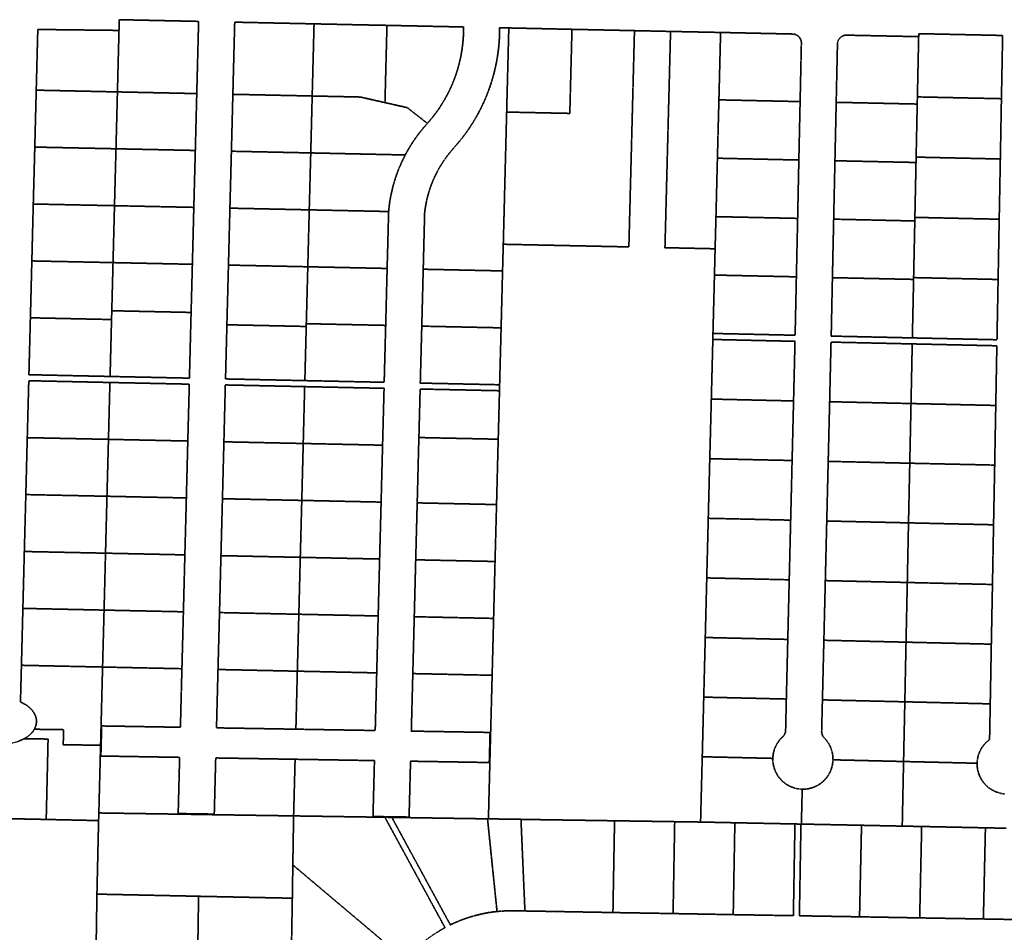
# Model space of a CAD drawing. Header units: feet. Extents: x 0 to 1411532, y 4 to 648360.
# Tile 23 of 69: x 1395326 to 1396963, y 439698 to 441214. Entities that reach past the tile are written whole.
import ezdxf

# ---------------------------------------------------------------- set-up
doc = ezdxf.new("R2010")
doc.units = ezdxf.units.FT
doc.header["$MEASUREMENT"] = 0
doc.linetypes.add('DASHED2', pattern=[0.375, 0.25, -0.125])
doc.layers.add('vanwert_121013_d_joined', color=247, linetype='DASHED2')

msp = doc.modelspace()

# ---------------------------------------------------------------- linework, layer by layer
at = {"layer": 'vanwert_121013_d_joined'}
for points in [[(1396963.7, 439927.5), (1396962, 439927.7), (1396960.3, 439928), (1396958.6, 439928.2), (1396956.9, 439928.6), (1396955.3, 439929), (1396953.6, 439929.5), (1396952, 439930), (1396950.4, 439930.6), (1396948.8, 439931.2), (1396947.2, 439931.9), (1396945.7, 439932.6), (1396944.2, 439933.4), (1396942.7, 439934.3), (1396941.2, 439935.2), (1396939.8, 439936.1), (1396938.4, 439937.1), (1396937, 439938.1), (1396935.7, 439939.2), (1396934.4, 439940.4), (1396933.2, 439941.5), (1396932, 439942.7), (1396930.8, 439944), (1396929.7, 439945.3), (1396928.6, 439946.6), (1396927.6, 439948), (1396926.6, 439949.4), (1396925.7, 439950.8), (1396924.8, 439952.3), (1396923.9, 439953.8), (1396923.2, 439955.3), (1396922.4, 439956.9), (1396921.8, 439958.5), (1396921.1, 439960.1), (1396920.6, 439961.7), (1396920.1, 439963.3), (1396919.6, 439965), (1396919.2, 439966.6), (1396918.9, 439968.3), (1396918.6, 439970), (1396918.4, 439971.7), (1396918.2, 439973.4), (1396918.1, 439975.1), (1396918.1, 439976.8), (1396918.1, 439978.5), (1396918.1, 439980.2), (1396918.3, 439981.9), (1396918.5, 439983.6), (1396918.7, 439985.3), (1396919, 439987), (1396919.4, 439988.7), (1396919.8, 439990.3), (1396920.2, 439992), (1396920.8, 439993.6), (1396921.4, 439995.2), (1396922, 439996.8), (1396922.7, 439998.4), (1396923.4, 439999.9), (1396924.2, 440001.4), (1396924.3, 440001.6), (1396925.1, 440002.9), (1396925.8, 440004.1), (1396926, 440004.3), (1396926.9, 440005.8), (1396927.9, 440007.1), (1396928.9, 440008.5), (1396930, 440009.8), (1396931.2, 440011.1), (1396931.4, 440011.4), (1396932.3, 440012.3), (1396933.2, 440013.2), (1396933.5, 440013.5), (1396934.8, 440014.7), (1396936.1, 440015.8), (1396937.4, 440016.9), (1396938.8, 440017.9), (1396939.9, 440077.2), (1396941.7, 440176.4), (1396943.6, 440275.6), (1396945.4, 440374.8), (1396947.3, 440474), (1396949.1, 440573.1), (1396950.9, 440672.3), (1396810.2, 440675.4), (1396675.2, 440678.4), (1396672.9, 440579.3), (1396670.5, 440480.2), (1396668.1, 440381.1), (1396665.7, 440282), (1396663.3, 440182.9), (1396660.9, 440083.8), (1396659.6, 440031.4), (1396659.6, 440030.9), (1396659.7, 440030.4), (1396659.7, 440029.9), (1396659.7, 440029.3), (1396659.8, 440028.8), (1396659.9, 440028.3), (1396660, 440027.8), (1396660.1, 440027.3), (1396660.3, 440026.8), (1396660.4, 440026.3), (1396660.6, 440025.8), (1396660.8, 440025.3), (1396661, 440024.8), (1396661.2, 440024.3), (1396661.5, 440023.9), (1396661.7, 440023.4), (1396662, 440023), (1396662.3, 440022.5), (1396662.6, 440022.1), (1396662.9, 440021.7), (1396663.3, 440021.3), (1396663.6, 440020.9), (1396664, 440020.5), (1396665.2, 440019.3), (1396666.3, 440018), (1396667.5, 440016.6), (1396668.5, 440015.2), (1396669.5, 440013.8), (1396670.5, 440012.4), (1396671.4, 440010.9), (1396672.3, 440009.4), (1396673.1, 440007.8), (1396673.9, 440006.2), (1396674.6, 440004.6), (1396675.2, 440003), (1396675.8, 440001.4), (1396676.3, 439999.7), (1396676.8, 439998), (1396677.2, 439996.3), (1396677.6, 439994.6), (1396677.9, 439992.9), (1396678.1, 439991.2), (1396678.3, 439989.4), (1396678.4, 439987.7), (1396678.4, 439985.9), (1396678.4, 439984.2), (1396678.3, 439982.5), (1396678.2, 439980.8), (1396678, 439979.1), (1396677.8, 439977.4), (1396677.5, 439975.7), (1396677.1, 439974), (1396676.7, 439972.4), (1396676.2, 439970.7), (1396675.7, 439969.1), (1396675.1, 439967.5), (1396674.5, 439965.9), (1396673.8, 439964.3), (1396673, 439962.8), (1396672.2, 439961.3), (1396671.4, 439959.8), (1396670.5, 439958.3), (1396669.5, 439956.9), (1396668.5, 439955.5), (1396667.5, 439954.1), (1396666.4, 439952.8), (1396665.2, 439951.5), (1396664.1, 439950.3), (1396662.8, 439949.1), (1396661.6, 439947.9), (1396660.3, 439946.8), (1396658.9, 439945.8), (1396657.6, 439944.7), (1396656.2, 439943.8), (1396654.7, 439942.9), (1396653.3, 439942), (1396651.8, 439941.2), (1396650.3, 439940.4), (1396648.7, 439939.7), (1396647.2, 439939), (1396645.6, 439938.4), (1396644, 439937.9), (1396642.4, 439937.4), (1396640.7, 439936.9), (1396639.1, 439936.5), (1396637.4, 439936.2), (1396635.7, 439935.9), (1396634, 439935.7), (1396632.4, 439935.5), (1396630.7, 439935.4), (1396629, 439935.4), (1396627.3, 439935.4), (1396625.6, 439935.5), (1396623.9, 439935.6), (1396622.2, 439935.8), (1396620.5, 439936), (1396618.9, 439936.3), (1396617.2, 439936.6), (1396615.6, 439937), (1396614, 439937.5), (1396612.4, 439938), (1396610.8, 439938.6), (1396609.2, 439939.2), (1396607.6, 439939.9), (1396606.1, 439940.6), (1396604.6, 439941.4), (1396603.2, 439942.2), (1396601.7, 439943.1), (1396600.3, 439944), (1396598.9, 439945), (1396597.6, 439946), (1396596.2, 439947.1), (1396594.9, 439948.2), (1396593.7, 439949.4), (1396592.5, 439950.6), (1396591.3, 439951.9), (1396590.2, 439953.2), (1396589.3, 439954.3), (1396589.1, 439954.5), (1396588.9, 439954.7), (1396588, 439955.9), (1396587, 439957.3), (1396586.1, 439958.7), (1396585.2, 439960.2), (1396584.4, 439961.7), (1396583.6, 439963.2), (1396582.9, 439964.6), (1396582.8, 439964.8), (1396582.2, 439966.4), (1396581.5, 439968), (1396581, 439969.6), (1396580.5, 439971.3), (1396580, 439972.9), (1396580, 439973), (1396579.6, 439974.6), (1396579.3, 439976.2), (1396579.3, 439976.3), (1396579, 439978), (1396578.7, 439979.7), (1396578.6, 439981.4), (1396578.5, 439983.1), (1396578.4, 439984.8), (1396578.4, 439986.6), (1396578.5, 439988.2), (1396578.6, 439989.9), (1396578.8, 439991.6), (1396579, 439993.3), (1396579.3, 439994.9), (1396579.7, 439996.6), (1396580.1, 439998.2), (1396580.6, 439999.8), (1396581.1, 440001.4), (1396581.6, 440003), (1396582.3, 440004.6), (1396582.9, 440006.1), (1396583.7, 440007.7), (1396584.4, 440009.1), (1396585.3, 440010.6), (1396586.1, 440012.1), (1396587.1, 440013.5), (1396588, 440014.8), (1396589, 440016.2), (1396590.1, 440017.5), (1396591.2, 440018.8), (1396592.4, 440020), (1396593.5, 440021.2), (1396594.8, 440022.4), (1396595.1, 440022.7), (1396595.5, 440023.1), (1396595.8, 440023.4), (1396596.2, 440023.8), (1396596.5, 440024.2), (1396596.8, 440024.6), (1396597.1, 440025), (1396597.4, 440025.4), (1396597.6, 440025.9), (1396597.9, 440026.3), (1396598.1, 440026.8), (1396598.3, 440027.2), (1396598.5, 440027.7), (1396598.7, 440028.2), (1396598.9, 440028.6), (1396599, 440029.1), (1396599.2, 440029.6), (1396599.3, 440030.1), (1396599.4, 440030.6), (1396599.5, 440031.1), (1396599.6, 440031.6), (1396599.6, 440032.1), (1396599.7, 440032.6), (1396599.7, 440033.1), (1396600.9, 440085.2), (1396603.3, 440184.3), (1396605.7, 440283.4), (1396608.1, 440382.5), (1396610.5, 440481.6), (1396612.9, 440580.6), (1396615.3, 440679.7), (1396478.7, 440682.8), (1396478.9, 440692.8), (1396615.5, 440689.8), (1396617.6, 440786.9), (1396619.7, 440884), (1396621.7, 440981), (1396623.8, 441078.1), (1396625.9, 441175.1), (1396625.9, 441175.6), (1396625.9, 441176.2), (1396625.9, 441176.7), (1396625.8, 441177.2), (1396625.8, 441177.7), (1396625.7, 441178.2), (1396625.6, 441178.8), (1396625.4, 441179.3), (1396625.3, 441179.8), (1396625.1, 441180.3), (1396625, 441180.8), (1396624.8, 441181.2), (1396624.6, 441181.7), (1396624.3, 441182.2), (1396624.1, 441182.7), (1396623.8, 441183.1), (1396623.5, 441183.6), (1396623.3, 441184), (1396622.9, 441184.4), (1396622.6, 441184.8), (1396622.3, 441185.2), (1396621.9, 441185.6), (1396621.6, 441186), (1396621.2, 441186.4), (1396620.8, 441186.7), (1396620.4, 441187.1), (1396620, 441187.4), (1396619.6, 441187.7), (1396619.1, 441188), (1396618.7, 441188.3), (1396618.3, 441188.5), (1396617.8, 441188.8), (1396617.3, 441189), (1396616.8, 441189.2), (1396616.4, 441189.4), (1396615.9, 441189.6), (1396615.4, 441189.8), (1396614.9, 441189.9), (1396614.4, 441190), (1396613.8, 441190.2), (1396613.3, 441190.2), (1396612.8, 441190.3), (1396612.3, 441190.4), (1396611.8, 441190.4), (1396611.2, 441190.4), (1396491.6, 441193), (1396408.4, 441194.7), (1396348.4, 441196), (1396244.5, 441198.2), (1396139.5, 441200.5), (1396124.2, 441200.8), (1396124.1, 441190.9), (1396123.7, 441181), (1396122.9, 441171.1), (1396121.8, 441161.2), (1396120.4, 441151.4), (1396118.6, 441141.7), (1396116.5, 441132), (1396114.1, 441122.4), (1396111.4, 441112.9), (1396108.3, 441103.4), (1396104.9, 441094.1), (1396101.3, 441084.9), (1396097.3, 441075.8), (1396093, 441066.9), (1396088.4, 441058.1), (1396083.6, 441049.5), (1396078.4, 441041), (1396073, 441032.7), (1396067.2, 441024.6), (1396061.3, 441016.8), (1396055, 441009.1), (1396048.5, 441001.6), (1396044.1, 440996.6), (1396039.9, 440991.4), (1396035.8, 440986.1), (1396032, 440980.7), (1396028.3, 440975.1), (1396024.8, 440969.4), (1396021.5, 440963.6), (1396018.5, 440957.7), (1396015.6, 440951.7), (1396012.9, 440945.6), (1396010.5, 440939.4), (1396008.3, 440933.1), (1396006.3, 440926.7), (1396004.5, 440920.3), (1396002.9, 440913.8), (1396001.6, 440907.3), (1396000.5, 440900.7), (1395999.6, 440894.1), (1395997.2, 440799.5), (1395994.8, 440704.9), (1395992.3, 440610.3), (1396124.2, 440607.5), (1396124, 440597.6), (1395992.1, 440600.4), (1395990, 440519.8), (1395989.6, 440505.8), (1395987.2, 440411.2), (1395984.7, 440316.6), (1395982.3, 440222), (1395979.9, 440127.5), (1395977.4, 440031.9), (1396108.3, 440029.7), (1396107, 439979.7), (1395976.1, 439981.9), (1395973.7, 439889.1), (1395913.7, 439890), (1395916.1, 439982.9), (1395784.2, 439985.1), (1395652.2, 439987.3), (1395649.8, 439894), (1395611.2, 439894.6), (1395589.8, 439894.9), (1395592.2, 439988.3), (1395461.3, 439990.5), (1395462.6, 440040.5), (1395593.5, 440038.3), (1395596, 440135.6), (1395598.5, 440230.2), (1395600.9, 440324.8), (1395603.4, 440419.4), (1395605.8, 440514), (1395608.3, 440608.5), (1395476.3, 440611.3), (1395341.4, 440614.2), (1395338.9, 440519.6), (1395336.5, 440425), (1395334, 440330.4), (1395331.6, 440235.9), (1395329.2, 440141.3), (1395327.6, 440080.3), (1395332.8, 440077.8), (1395337.8, 440074.8), (1395342.4, 440071.3), (1395346.5, 440067.2), (1395349.9, 440062.6), (1395352.5, 440057.4), (1395354, 440051.8), (1395354.1, 440046), (1395353, 440040.3), (1395350.6, 440035), (1395348.6, 440031.7), (1395346.1, 440028.7), (1395343.4, 440026), (1395340.4, 440023.5), (1395337.2, 440021.3), (1395333.8, 440019.3), (1395329.4, 440017.1), (1395324.8, 440015.3)], [(1396966.1, 439870.5), (1396931.9, 439871.2), (1396825.9, 439873.4), (1396793.6, 439874), (1396795.8, 439981.4), (1396795.8, 439981.4), (1396918.1, 439978.5), (1396918.1, 439976.8), (1396918.1, 439975.1), (1396918.2, 439973.4), (1396918.4, 439971.7), (1396918.6, 439970), (1396918.9, 439968.3), (1396919.2, 439966.6), (1396919.6, 439965), (1396920.1, 439963.3), (1396920.6, 439961.7), (1396921.1, 439960.1), (1396921.8, 439958.5), (1396922.4, 439956.9), (1396923.2, 439955.3), (1396923.9, 439953.8), (1396924.8, 439952.3), (1396925.7, 439950.8), (1396926.6, 439949.4), (1396927.6, 439948), (1396928.6, 439946.6), (1396929.7, 439945.3), (1396930.8, 439944), (1396932, 439942.7), (1396933.2, 439941.5), (1396934.4, 439940.4), (1396935.7, 439939.2), (1396937, 439938.1), (1396938.4, 439937.1), (1396939.8, 439936.1), (1396941.2, 439935.2), (1396942.7, 439934.3), (1396944.2, 439933.4), (1396945.7, 439932.6), (1396947.2, 439931.9), (1396948.8, 439931.2), (1396950.4, 439930.6), (1396952, 439930), (1396953.6, 439929.5), (1396955.3, 439929), (1396956.9, 439928.6), (1396958.6, 439928.2), (1396960.3, 439928), (1396962, 439927.7), (1396963.7, 439927.5)], [(1396020, 439697.4), (1396026.7, 439701.5), (1396033.4, 439705.3), (1395933.5, 439888.7), (1395945, 439888.5), (1396042.3, 439709.9), (1396049, 439713.1), (1396055.8, 439716), (1396062.6, 439718.7), (1396069.6, 439721.2), (1396076.6, 439723.4), (1396083.7, 439725.4), (1396090.8, 439727.2), (1396098, 439728.8), (1396105.3, 439730.2), (1396112.6, 439731.3), (1396119.9, 439732.1), (1396126.8, 439732.7), (1396133.7, 439733.1), (1396140.6, 439733.3), (1396147.5, 439733.3), (1396166.3, 439733), (1396212.6, 439732.2), (1396312.6, 439730.4), (1396412.6, 439728.7), (1396512.6, 439726.9), (1396612.6, 439725.2), (1396615.2, 439877.6), (1396625.2, 439877.4), (1396622.6, 439725), (1396722.6, 439723.3), (1396822.6, 439721.5), (1396928.5, 439719.7), (1397029.5, 439717.9)], [(1397029.5, 439717.9), (1396928.5, 439719.7), (1396931.9, 439871.2), (1396966.1, 439870.5)], [(1395453.4, 439672.7), (1395454.7, 439761), (1395616.3, 439757.6), (1395623.7, 439757.4), (1395621.6, 439617.4)], [(1395621.6, 439617.4), (1395623.7, 439757.4), (1395779.6, 439754.2), (1395777.3, 439626)]]:
    msp.add_lwpolyline(points, dxfattribs=at)
for points in [[(1395344.1, 440718.8), (1395341.6, 440624.2), (1395476.6, 440621.3), (1395608.5, 440618.5), (1395610.9, 440713.1), (1395611.3, 440727.7), (1395613.4, 440807.7), (1395615.8, 440902.3), (1395618.3, 440996.9), (1395620.7, 441091.4), (1395623.5, 441200.9), (1395623.8, 441211.4), (1395491.9, 441214.2), (1395491.4, 441196.4), (1395356.4, 441198), (1395353.8, 441097.1), (1395351.4, 441002.5), (1395348.9, 440907.9), (1395346.5, 440813.3), (1395344.1, 440718.8)], [(1395491.9, 441214.2), (1395623.8, 441211.4), (1395623.5, 441200.9), (1395620.7, 441091.4), (1395488.8, 441094.2), (1395491.4, 441196.4), (1395491.9, 441214.2)], [(1395683.6, 441202.9), (1395680.7, 441090.2), (1395678.3, 440995.6), (1395675.8, 440901), (1395673.4, 440806.4), (1395670.9, 440711.8), (1395670.8, 440707.2), (1395668.5, 440617.2), (1395800.4, 440614.4), (1395932.3, 440611.6), (1395934.8, 440706.2), (1395937.2, 440800.8), (1395939.7, 440895.4), (1395940.5, 440903.6), (1395941.6, 440911.7), (1395943, 440919.8), (1395944.7, 440927.9), (1395946.6, 440935.9), (1395948.8, 440943.8), (1395951.2, 440951.6), (1395953.9, 440959.4), (1395956.9, 440967.1), (1395960.1, 440974.6), (1395963.6, 440982.1), (1395967.3, 440989.4), (1395971.1, 440996.5), (1395975.2, 441003.4), (1395979.5, 441010.2), (1395984, 441016.8), (1395988.7, 441023.3), (1395993.6, 441029.7), (1395998.7, 441035.9), (1396004.1, 441041.9), (1396009.3, 441047.9), (1396014.3, 441054.1), (1396019.1, 441060.4), (1396023.7, 441066.9), (1396028, 441073.6), (1396032.1, 441080.4), (1396033.4, 441082.7), (1396036, 441087.3), (1396038.6, 441092.3), (1396039.7, 441094.4), (1396043.1, 441101.6), (1396046.3, 441108.9), (1396049.2, 441116.3), (1396051.9, 441123.8), (1396054.3, 441131.4), (1396056.4, 441139), (1396058.3, 441146.8), (1396060, 441154.6), (1396061.3, 441162.4), (1396062.5, 441170.3), (1396063.3, 441178.2), (1396063.9, 441186.1), (1396064.2, 441194.1), (1396064.2, 441202.1), (1395974.2, 441204), (1395936.9, 441204.8), (1395895.7, 441205.6), (1395815.7, 441207.3), (1395683.8, 441210.1), (1395683.6, 441202.9)], [(1395683.6, 441202.9), (1395683.8, 441210.1), (1395815.7, 441207.3), (1395812.6, 441087.4), (1395680.7, 441090.2), (1395683.6, 441202.9)], [(1395812.6, 441087.4), (1395815.7, 441207.3), (1395895.7, 441205.6), (1395936.9, 441204.8), (1395933.6, 441076.4), (1395892.6, 441085.7), (1395812.6, 441087.4)], [(1395933.6, 441076.4), (1395936.9, 441204.8), (1395974.2, 441204), (1396064.2, 441202.1), (1396064.2, 441194.1), (1396063.9, 441186.1), (1396063.3, 441178.2), (1396062.5, 441170.3), (1396061.3, 441162.4), (1396060, 441154.6), (1396058.3, 441146.8), (1396056.4, 441139), (1396054.3, 441131.4), (1396051.9, 441123.8), (1396049.2, 441116.3), (1396046.3, 441108.9), (1396043.1, 441101.6), (1396039.7, 441094.4), (1396038.6, 441092.3), (1396036, 441087.3), (1396033.4, 441082.7), (1396032.1, 441080.4), (1396028, 441073.6), (1396023.7, 441066.9), (1396019.1, 441060.4), (1396014.3, 441054.1), (1396009.3, 441047.9), (1396004.1, 441041.9), (1395970.7, 441068), (1395933.6, 441076.4)], [(1395997.2, 440799.5), (1395999.6, 440894.1), (1396000.5, 440900.7), (1396001.6, 440907.3), (1396002.9, 440913.8), (1396004.5, 440920.3), (1396006.3, 440926.7), (1396008.3, 440933.1), (1396010.5, 440939.4), (1396012.9, 440945.6), (1396015.6, 440951.7), (1396018.5, 440957.7), (1396021.5, 440963.6), (1396024.8, 440969.4), (1396028.3, 440975.1), (1396032, 440980.7), (1396035.8, 440986.1), (1396039.9, 440991.4), (1396044.1, 440996.6), (1396048.5, 441001.6), (1396055, 441009.1), (1396061.3, 441016.8), (1396067.2, 441024.6), (1396073, 441032.7), (1396078.4, 441041), (1396083.6, 441049.5), (1396088.4, 441058.1), (1396093, 441066.9), (1396097.3, 441075.8), (1396101.3, 441084.9), (1396104.9, 441094.1), (1396108.3, 441103.4), (1396111.4, 441112.9), (1396114.1, 441122.4), (1396116.5, 441132), (1396118.6, 441141.7), (1396120.4, 441151.4), (1396121.8, 441161.2), (1396122.9, 441171.1), (1396123.7, 441181), (1396124.1, 441190.9), (1396124.2, 441200.8), (1396139.5, 441200.5), (1396135.9, 441060.7), (1396131.6, 440891.3), (1396130.3, 440841), (1396129.1, 440796.7), (1395997.2, 440799.5)], [(1396244.5, 441198.2), (1396240.9, 441058.5), (1396135.9, 441060.7), (1396139.5, 441200.5), (1396244.5, 441198.2)], [(1395491.4, 441196.4), (1395488.8, 441094.2), (1395353.8, 441097.1), (1395356.4, 441198), (1395491.4, 441196.4)], [(1396130.3, 440841), (1396339.1, 440836.6), (1396348.4, 441196), (1396408.4, 441194.7), (1396399.1, 440835.3), (1396482.5, 440833.5), (1396481.4, 440789.8), (1396478.9, 440692.8), (1396478.7, 440682.8), (1396476.2, 440583.7), (1396473.6, 440484.6), (1396471.1, 440385.6), (1396468.6, 440286.5), (1396466.1, 440187.5), (1396463.6, 440088.4), (1396461.1, 439989.3), (1396458.3, 439880.8), (1396415.3, 439881.4), (1396315.3, 439882.9), (1396215.3, 439884.4), (1396168.3, 439885.1), (1396159.7, 439885.3), (1396105.6, 439886.1), (1396108, 439979.7), (1396109.3, 440029.7), (1396111.8, 440124.7), (1396114.2, 440219.2), (1396116.6, 440313.8), (1396119.1, 440408.4), (1396121.5, 440503), (1396121.9, 440517), (1396124, 440597.6), (1396124.2, 440607.5), (1396126.7, 440702.1), (1396129.1, 440796.7), (1396130.3, 440841)], [(1396135.9, 441060.7), (1396240.9, 441058.5), (1396244.5, 441198.2), (1396348.4, 441196), (1396339.1, 440836.6), (1396130.3, 440841), (1396131.6, 440891.3), (1396135.9, 441060.7)], [(1396488.8, 441081), (1396486.3, 440984), (1396483.9, 440886.9), (1396482.5, 440833.5), (1396399.1, 440835.3), (1396408.4, 441194.7), (1396491.6, 441193), (1396488.8, 441081)], [(1396488.8, 441081), (1396491.6, 441193), (1396611.2, 441190.4), (1396611.8, 441190.4), (1396612.3, 441190.4), (1396612.8, 441190.3), (1396613.3, 441190.2), (1396613.8, 441190.2), (1396614.4, 441190), (1396614.9, 441189.9), (1396615.4, 441189.8), (1396615.9, 441189.6), (1396616.4, 441189.4), (1396616.8, 441189.2), (1396617.3, 441189), (1396617.8, 441188.8), (1396618.3, 441188.5), (1396618.7, 441188.3), (1396619.1, 441188), (1396619.6, 441187.7), (1396620, 441187.4), (1396620.4, 441187.1), (1396620.8, 441186.7), (1396621.2, 441186.4), (1396621.6, 441186), (1396621.9, 441185.6), (1396622.3, 441185.2), (1396622.6, 441184.8), (1396622.9, 441184.4), (1396623.3, 441184), (1396623.5, 441183.6), (1396623.8, 441183.1), (1396624.1, 441182.7), (1396624.3, 441182.2), (1396624.6, 441181.7), (1396624.8, 441181.2), (1396625, 441180.8), (1396625.1, 441180.3), (1396625.3, 441179.8), (1396625.4, 441179.3), (1396625.6, 441178.8), (1396625.7, 441178.2), (1396625.8, 441177.7), (1396625.8, 441177.2), (1396625.9, 441176.7), (1396625.9, 441176.2), (1396625.9, 441175.6), (1396625.9, 441175.1), (1396623.8, 441078.1), (1396488.8, 441081)], [(1396701.2, 441188.5), (1396700.7, 441188.5), (1396700.2, 441188.5), (1396699.7, 441188.5), (1396699.1, 441188.4), (1396698.6, 441188.4), (1396698.3, 441188.3), (1396698.1, 441188.3), (1396697.7, 441188.2), (1396697.6, 441188.2), (1396697.1, 441188), (1396697, 441188), (1396696.6, 441187.9), (1396696.1, 441187.7), (1396695.7, 441187.6), (1396695.6, 441187.6), (1396695.4, 441187.5), (1396695.1, 441187.4), (1396694.6, 441187.2), (1396694.2, 441186.9), (1396693.7, 441186.7), (1396693.3, 441186.5), (1396693.2, 441186.4), (1396693.1, 441186.3), (1396692.8, 441186.1), (1396692.5, 441186), (1396692.4, 441185.9), (1396692.2, 441185.8), (1396691.9, 441185.5), (1396691.5, 441185.2), (1396691.1, 441184.9), (1396690.9, 441184.7), (1396690.7, 441184.5), (1396690.5, 441184.3), (1396690.3, 441184.2), (1396690.2, 441184), (1396690, 441183.8), (1396689.8, 441183.6), (1396689.6, 441183.4), (1396689.3, 441183), (1396689.2, 441182.9), (1396689, 441182.6), (1396688.7, 441182.2), (1396688.5, 441181.9), (1396688.4, 441181.8), (1396688.1, 441181.3), (1396687.8, 441180.9), (1396687.8, 441180.7), (1396687.6, 441180.4), (1396687.4, 441180.1), (1396687.3, 441179.9), (1396687.1, 441179.4), (1396686.9, 441179), (1396686.7, 441178.5), (1396686.6, 441178), (1396686.4, 441177.5), (1396686.3, 441177), (1396686.2, 441176.5), (1396686.1, 441175.9), (1396686, 441175.4), (1396686, 441174.9), (1396685.9, 441174.4), (1396685.9, 441173.9), (1396683.8, 441076.9), (1396681.7, 440979.8), (1396679.6, 440882.7), (1396677.5, 440785.5), (1396675.5, 440688.4), (1396810.4, 440685.4), (1396951.1, 440682.3), (1396953, 440782.5), (1396954.8, 440882.6), (1396956.7, 440982.7), (1396958.5, 441082.9), (1396960.5, 441188), (1396821, 441191), (1396820.9, 441186), (1396701.2, 441188.5)], [(1396820.9, 441186), (1396818.8, 441085.9), (1396818.5, 441074), (1396683.8, 441076.9), (1396685.9, 441173.9), (1396685.9, 441174.4), (1396686, 441174.9), (1396686, 441175.4), (1396686.1, 441175.9), (1396686.2, 441176.5), (1396686.3, 441177), (1396686.4, 441177.5), (1396686.6, 441178), (1396686.7, 441178.5), (1396686.9, 441179), (1396687.1, 441179.4), (1396687.3, 441179.9), (1396687.4, 441180.1), (1396687.6, 441180.4), (1396687.8, 441180.7), (1396687.8, 441180.9), (1396688.1, 441181.3), (1396688.4, 441181.8), (1396688.5, 441181.9), (1396688.7, 441182.2), (1396689, 441182.6), (1396689.2, 441182.9), (1396689.3, 441183), (1396689.6, 441183.4), (1396689.8, 441183.6), (1396690, 441183.8), (1396690.2, 441184), (1396690.3, 441184.2), (1396690.5, 441184.3), (1396690.7, 441184.5), (1396690.9, 441184.7), (1396691.1, 441184.9), (1396691.5, 441185.2), (1396691.9, 441185.5), (1396692.2, 441185.8), (1396692.4, 441185.9), (1396692.5, 441186), (1396692.8, 441186.1), (1396693.1, 441186.3), (1396693.2, 441186.4), (1396693.3, 441186.5), (1396693.7, 441186.7), (1396694.2, 441186.9), (1396694.6, 441187.2), (1396695.1, 441187.4), (1396695.4, 441187.5), (1396695.6, 441187.6), (1396695.7, 441187.6), (1396696.1, 441187.7), (1396696.6, 441187.9), (1396697, 441188), (1396697.1, 441188), (1396697.6, 441188.2), (1396697.7, 441188.2), (1396698.1, 441188.3), (1396698.3, 441188.3), (1396698.6, 441188.4), (1396699.1, 441188.4), (1396699.7, 441188.5), (1396700.2, 441188.5), (1396700.7, 441188.5), (1396701.2, 441188.5), (1396820.9, 441186)], [(1396958.5, 441082.9), (1396818.8, 441085.9), (1396820.9, 441186), (1396821, 441191), (1396960.5, 441188), (1396958.5, 441082.9)], [(1395488.8, 441094.2), (1395486.4, 440999.7), (1395351.4, 441002.5), (1395353.8, 441097.1), (1395488.8, 441094.2)], [(1395620.7, 441091.4), (1395618.3, 440996.9), (1395486.4, 440999.7), (1395488.8, 441094.2), (1395620.7, 441091.4)], [(1395680.7, 441090.2), (1395812.6, 441087.4), (1395810.2, 440992.8), (1395678.3, 440995.6), (1395680.7, 441090.2)], [(1395967.3, 440989.4), (1395810.2, 440992.8), (1395812.6, 441087.4), (1395892.6, 441085.7), (1395933.6, 441076.4), (1395970.7, 441068), (1396004.1, 441041.9), (1395998.7, 441035.9), (1395993.6, 441029.7), (1395988.7, 441023.3), (1395984, 441016.8), (1395979.5, 441010.2), (1395975.2, 441003.4), (1395971.1, 440996.5), (1395967.3, 440989.4)], [(1396958.5, 441082.9), (1396956.7, 440982.7), (1396816.7, 440985.8), (1396818.5, 441074), (1396818.8, 441085.9), (1396958.5, 441082.9)], [(1396488.8, 441081), (1396623.8, 441078.1), (1396621.7, 440981), (1396486.3, 440984), (1396488.8, 441081)], [(1396683.8, 441076.9), (1396818.5, 441074), (1396816.7, 440985.8), (1396816.5, 440976.9), (1396681.7, 440979.8), (1396683.8, 441076.9)], [(1395486.4, 440999.7), (1395483.9, 440905.1), (1395348.9, 440907.9), (1395351.4, 441002.5), (1395486.4, 440999.7)], [(1395618.3, 440996.9), (1395615.8, 440902.3), (1395483.9, 440905.1), (1395486.4, 440999.7), (1395618.3, 440996.9)], [(1395807.7, 440898.2), (1395675.8, 440901), (1395678.3, 440995.6), (1395810.2, 440992.8), (1395807.7, 440898.2)], [(1395939.7, 440895.4), (1395807.7, 440898.2), (1395810.2, 440992.8), (1395967.3, 440989.4), (1395963.6, 440982.1), (1395960.1, 440974.6), (1395956.9, 440967.1), (1395953.9, 440959.4), (1395951.2, 440951.6), (1395948.8, 440943.8), (1395946.6, 440935.9), (1395944.7, 440927.9), (1395943, 440919.8), (1395941.6, 440911.7), (1395940.5, 440903.6), (1395939.7, 440895.4)], [(1396486.3, 440984), (1396621.7, 440981), (1396619.7, 440884), (1396483.9, 440886.9), (1396486.3, 440984)], [(1396681.7, 440979.8), (1396816.5, 440976.9), (1396814.6, 440885.7), (1396814.5, 440879.7), (1396679.6, 440882.7), (1396681.7, 440979.8)], [(1396956.7, 440982.7), (1396954.8, 440882.6), (1396814.6, 440885.7), (1396816.5, 440976.9), (1396816.7, 440985.8), (1396956.7, 440982.7)], [(1395483.9, 440905.1), (1395481.5, 440810.5), (1395346.5, 440813.3), (1395348.9, 440907.9), (1395483.9, 440905.1)], [(1395615.8, 440902.3), (1395613.4, 440807.7), (1395481.5, 440810.5), (1395483.9, 440905.1), (1395615.8, 440902.3)], [(1395805.3, 440803.6), (1395673.4, 440806.4), (1395675.8, 440901), (1395807.7, 440898.2), (1395805.3, 440803.6)], [(1395939.7, 440895.4), (1395937.2, 440800.8), (1395805.3, 440803.6), (1395807.7, 440898.2), (1395939.7, 440895.4)], [(1396481.4, 440789.8), (1396482.5, 440833.5), (1396483.9, 440886.9), (1396619.7, 440884), (1396617.6, 440786.9), (1396481.4, 440789.8)], [(1396679.6, 440882.7), (1396814.5, 440879.7), (1396812.5, 440785.6), (1396812.5, 440782.6), (1396677.5, 440785.5), (1396679.6, 440882.7)], [(1396954.8, 440882.6), (1396953, 440782.5), (1396812.5, 440785.6), (1396814.5, 440879.7), (1396814.6, 440885.7), (1396954.8, 440882.6)], [(1395344.1, 440718.8), (1395346.5, 440813.3), (1395481.5, 440810.5), (1395479.4, 440730.5), (1395479, 440715.9), (1395344.1, 440718.8)], [(1395613.4, 440807.7), (1395611.3, 440727.7), (1395479.4, 440730.5), (1395481.5, 440810.5), (1395613.4, 440807.7)], [(1395802.7, 440704.4), (1395670.8, 440707.2), (1395670.9, 440711.8), (1395673.4, 440806.4), (1395805.3, 440803.6), (1395802.8, 440709), (1395802.7, 440704.4)], [(1395805.3, 440803.6), (1395937.2, 440800.8), (1395934.8, 440706.2), (1395802.8, 440709), (1395805.3, 440803.6)], [(1395997.2, 440799.5), (1396129.1, 440796.7), (1396126.7, 440702.1), (1395994.8, 440704.9), (1395997.2, 440799.5)], [(1396617.6, 440786.9), (1396615.5, 440689.8), (1396478.9, 440692.8), (1396481.4, 440789.8), (1396617.6, 440786.9)], [(1396812.5, 440782.6), (1396810.4, 440685.4), (1396675.5, 440688.4), (1396677.5, 440785.5), (1396812.5, 440782.6)], [(1396810.4, 440685.4), (1396812.5, 440782.6), (1396812.5, 440785.6), (1396953, 440782.5), (1396951.1, 440682.3), (1396810.4, 440685.4)], [(1395611.3, 440727.7), (1395610.9, 440713.1), (1395608.5, 440618.5), (1395476.6, 440621.3), (1395479, 440715.9), (1395479.4, 440730.5), (1395611.3, 440727.7)], [(1395344.1, 440718.8), (1395479, 440715.9), (1395476.6, 440621.3), (1395341.6, 440624.2), (1395344.1, 440718.8)], [(1395800.4, 440614.4), (1395802.7, 440704.4), (1395802.8, 440709), (1395934.8, 440706.2), (1395932.3, 440611.6), (1395800.4, 440614.4)], [(1395670.8, 440707.2), (1395802.7, 440704.4), (1395800.4, 440614.4), (1395668.5, 440617.2), (1395670.8, 440707.2)], [(1395994.8, 440704.9), (1396126.7, 440702.1), (1396124.2, 440607.5), (1395992.3, 440610.3), (1395994.8, 440704.9)], [(1396476.2, 440583.7), (1396478.7, 440682.8), (1396615.3, 440679.7), (1396612.9, 440580.6), (1396476.2, 440583.7)], [(1396808.2, 440576.3), (1396672.9, 440579.3), (1396675.2, 440678.4), (1396810.2, 440675.4), (1396808.2, 440576.3)], [(1396950.9, 440672.3), (1396949.1, 440573.1), (1396808.2, 440576.3), (1396810.2, 440675.4), (1396950.9, 440672.3)], [(1395476.3, 440611.3), (1395473.9, 440516.8), (1395338.9, 440519.6), (1395341.4, 440614.2), (1395476.3, 440611.3)], [(1395476.3, 440611.3), (1395608.3, 440608.5), (1395605.8, 440514), (1395473.9, 440516.8), (1395476.3, 440611.3)], [(1395668.2, 440607.2), (1395665.8, 440512.7), (1395663.4, 440418.1), (1395660.9, 440323.5), (1395658.5, 440228.9), (1395656, 440134.3), (1395653.5, 440037.3), (1395785.5, 440035.1), (1395917.4, 440032.9), (1395919.9, 440128.7), (1395922.3, 440223.3), (1395924.7, 440317.9), (1395927.2, 440412.5), (1395929.6, 440507.1), (1395932.1, 440601.6), (1395800.1, 440604.4), (1395668.2, 440607.2)], [(1395668.2, 440607.2), (1395800.1, 440604.4), (1395797.7, 440509.9), (1395665.8, 440512.7), (1395668.2, 440607.2)], [(1395800.1, 440604.4), (1395932.1, 440601.6), (1395929.6, 440507.1), (1395797.7, 440509.9), (1395800.1, 440604.4)], [(1395990, 440519.8), (1395992.1, 440600.4), (1396124, 440597.6), (1396121.9, 440517), (1395990, 440519.8)], [(1396610.5, 440481.6), (1396473.6, 440484.6), (1396476.2, 440583.7), (1396612.9, 440580.6), (1396610.5, 440481.6)], [(1396672.9, 440579.3), (1396808.2, 440576.3), (1396806.1, 440477.1), (1396670.5, 440480.2), (1396672.9, 440579.3)], [(1396949.1, 440573.1), (1396947.3, 440474), (1396806.1, 440477.1), (1396808.2, 440576.3), (1396949.1, 440573.1)], [(1395338.9, 440519.6), (1395473.9, 440516.8), (1395471.4, 440422.2), (1395336.5, 440425), (1395338.9, 440519.6)], [(1395605.8, 440514), (1395603.4, 440419.4), (1395471.4, 440422.2), (1395473.9, 440516.8), (1395605.8, 440514)], [(1395797.7, 440509.9), (1395795.3, 440415.3), (1395663.4, 440418.1), (1395665.8, 440512.7), (1395797.7, 440509.9)], [(1395990, 440519.8), (1396121.9, 440517), (1396121.5, 440503), (1396119.1, 440408.4), (1395987.2, 440411.2), (1395989.6, 440505.8), (1395990, 440519.8)], [(1395929.6, 440507.1), (1395927.2, 440412.5), (1395795.3, 440415.3), (1395797.7, 440509.9), (1395929.6, 440507.1)], [(1396608.1, 440382.5), (1396471.1, 440385.6), (1396473.6, 440484.6), (1396610.5, 440481.6), (1396608.1, 440382.5)], [(1396804, 440378), (1396668.1, 440381.1), (1396670.5, 440480.2), (1396806.1, 440477.1), (1396804, 440378)], [(1396947.3, 440474), (1396945.4, 440374.8), (1396804, 440378), (1396806.1, 440477.1), (1396947.3, 440474)], [(1395336.5, 440425), (1395471.4, 440422.2), (1395469, 440327.6), (1395334, 440330.4), (1395336.5, 440425)], [(1395603.4, 440419.4), (1395600.9, 440324.8), (1395469, 440327.6), (1395471.4, 440422.2), (1395603.4, 440419.4)], [(1395795.3, 440415.3), (1395792.8, 440320.7), (1395660.9, 440323.5), (1395663.4, 440418.1), (1395795.3, 440415.3)], [(1395927.2, 440412.5), (1395924.7, 440317.9), (1395792.8, 440320.7), (1395795.3, 440415.3), (1395927.2, 440412.5)], [(1395987.2, 440411.2), (1396119.1, 440408.4), (1396116.6, 440313.8), (1395984.7, 440316.6), (1395987.2, 440411.2)], [(1396605.7, 440283.4), (1396468.6, 440286.5), (1396471.1, 440385.6), (1396608.1, 440382.5), (1396605.7, 440283.4)], [(1396802, 440278.9), (1396665.7, 440282), (1396668.1, 440381.1), (1396804, 440378), (1396802, 440278.9)], [(1396945.4, 440374.8), (1396943.6, 440275.6), (1396802, 440278.9), (1396804, 440378), (1396945.4, 440374.8)], [(1395334, 440330.4), (1395469, 440327.6), (1395466.6, 440233), (1395331.6, 440235.9), (1395334, 440330.4)], [(1395600.9, 440324.8), (1395598.5, 440230.2), (1395466.6, 440233), (1395469, 440327.6), (1395600.9, 440324.8)], [(1395792.8, 440320.7), (1395790.4, 440226.1), (1395658.5, 440228.9), (1395660.9, 440323.5), (1395792.8, 440320.7)], [(1395924.7, 440317.9), (1395922.3, 440223.3), (1395790.4, 440226.1), (1395792.8, 440320.7), (1395924.7, 440317.9)], [(1395984.7, 440316.6), (1396116.6, 440313.8), (1396114.2, 440219.2), (1395982.3, 440222), (1395984.7, 440316.6)], [(1396603.3, 440184.3), (1396466.1, 440187.5), (1396468.6, 440286.5), (1396605.7, 440283.4), (1396603.3, 440184.3)], [(1396799.9, 440179.7), (1396663.3, 440182.9), (1396665.7, 440282), (1396802, 440278.9), (1396799.9, 440179.7)], [(1396943.6, 440275.6), (1396941.7, 440176.4), (1396799.9, 440179.7), (1396802, 440278.9), (1396943.6, 440275.6)], [(1395331.6, 440235.9), (1395466.6, 440233), (1395464.1, 440138.4), (1395329.2, 440141.3), (1395331.6, 440235.9)], [(1395598.5, 440230.2), (1395596, 440135.6), (1395464.1, 440138.4), (1395466.6, 440233), (1395598.5, 440230.2)], [(1395790.4, 440226.1), (1395787.9, 440131.5), (1395656, 440134.3), (1395658.5, 440228.9), (1395790.4, 440226.1)], [(1395922.3, 440223.3), (1395919.9, 440128.7), (1395787.9, 440131.5), (1395790.4, 440226.1), (1395922.3, 440223.3)], [(1395982.3, 440222), (1396114.2, 440219.2), (1396111.8, 440124.7), (1395979.9, 440127.5), (1395982.3, 440222)], [(1396600.9, 440085.2), (1396463.6, 440088.4), (1396466.1, 440187.5), (1396603.3, 440184.3), (1396600.9, 440085.2)], [(1396797.9, 440080.6), (1396660.9, 440083.8), (1396663.3, 440182.9), (1396799.9, 440179.7), (1396797.9, 440080.6)], [(1396941.7, 440176.4), (1396939.9, 440077.2), (1396797.9, 440080.6), (1396799.9, 440179.7), (1396941.7, 440176.4)], [(1395460.8, 440008.4), (1395398.7, 440009.3), (1395399.3, 440034.3), (1395350.6, 440035), (1395353, 440040.3), (1395354.1, 440046), (1395354, 440051.8), (1395352.5, 440057.4), (1395349.9, 440062.6), (1395346.5, 440067.2), (1395342.4, 440071.3), (1395337.8, 440074.8), (1395332.8, 440077.8), (1395327.6, 440080.3), (1395329.2, 440141.3), (1395464.1, 440138.4), (1395461.6, 440040.5), (1395460.8, 440008.4)], [(1395462.6, 440040.5), (1395461.6, 440040.5), (1395464.1, 440138.4), (1395596, 440135.6), (1395593.5, 440038.3), (1395462.6, 440040.5)], [(1395787.9, 440131.5), (1395785.5, 440035.1), (1395653.5, 440037.3), (1395656, 440134.3), (1395787.9, 440131.5)], [(1395919.9, 440128.7), (1395917.4, 440032.9), (1395785.5, 440035.1), (1395787.9, 440131.5), (1395919.9, 440128.7)], [(1396108.3, 440029.7), (1395977.4, 440031.9), (1395979.9, 440127.5), (1396111.8, 440124.7), (1396109.3, 440029.7), (1396108.3, 440029.7)], [(1396600.9, 440085.2), (1396599.7, 440033.1), (1396599.7, 440032.6), (1396599.6, 440032.1), (1396599.6, 440031.6), (1396599.5, 440031.1), (1396599.4, 440030.6), (1396599.3, 440030.1), (1396599.2, 440029.6), (1396599, 440029.1), (1396598.9, 440028.6), (1396598.7, 440028.2), (1396598.5, 440027.7), (1396598.3, 440027.2), (1396598.1, 440026.8), (1396597.9, 440026.3), (1396597.6, 440025.9), (1396597.4, 440025.4), (1396597.1, 440025), (1396596.8, 440024.6), (1396596.5, 440024.2), (1396596.2, 440023.8), (1396595.8, 440023.4), (1396595.5, 440023.1), (1396595.1, 440022.7), (1396594.8, 440022.4), (1396593.5, 440021.2), (1396592.4, 440020), (1396591.2, 440018.8), (1396590.1, 440017.5), (1396589, 440016.2), (1396588, 440014.8), (1396587.1, 440013.5), (1396586.1, 440012.1), (1396585.3, 440010.6), (1396584.4, 440009.1), (1396583.7, 440007.7), (1396582.9, 440006.1), (1396582.3, 440004.6), (1396581.6, 440003), (1396581.1, 440001.4), (1396580.6, 439999.8), (1396580.1, 439998.2), (1396579.7, 439996.6), (1396579.3, 439994.9), (1396579, 439993.3), (1396578.8, 439991.6), (1396578.6, 439989.9), (1396578.5, 439988.2), (1396578.4, 439986.6), (1396461.1, 439989.3), (1396463.6, 440088.4), (1396600.9, 440085.2)], [(1396678.4, 439984.2), (1396678.4, 439985.9), (1396678.4, 439987.7), (1396678.3, 439989.4), (1396678.1, 439991.2), (1396677.9, 439992.9), (1396677.6, 439994.6), (1396677.2, 439996.3), (1396676.8, 439998), (1396676.3, 439999.7), (1396675.8, 440001.4), (1396675.2, 440003), (1396674.6, 440004.6), (1396673.9, 440006.2), (1396673.1, 440007.8), (1396672.3, 440009.4), (1396671.4, 440010.9), (1396670.5, 440012.4), (1396669.5, 440013.8), (1396668.5, 440015.2), (1396667.5, 440016.6), (1396666.3, 440018), (1396665.2, 440019.3), (1396664, 440020.5), (1396663.6, 440020.9), (1396663.3, 440021.3), (1396662.9, 440021.7), (1396662.6, 440022.1), (1396662.3, 440022.5), (1396662, 440023), (1396661.7, 440023.4), (1396661.5, 440023.9), (1396661.2, 440024.3), (1396661, 440024.8), (1396660.8, 440025.3), (1396660.6, 440025.8), (1396660.4, 440026.3), (1396660.3, 440026.8), (1396660.1, 440027.3), (1396660, 440027.8), (1396659.9, 440028.3), (1396659.8, 440028.8), (1396659.7, 440029.3), (1396659.7, 440029.9), (1396659.7, 440030.4), (1396659.6, 440030.9), (1396659.6, 440031.4), (1396660.9, 440083.8), (1396797.9, 440080.6), (1396795.8, 439981.4), (1396678.4, 439984.2)], [(1396918.1, 439978.5), (1396795.8, 439981.4), (1396797.9, 440080.6), (1396939.9, 440077.2), (1396938.8, 440017.9), (1396937.4, 440016.9), (1396936.1, 440015.8), (1396934.8, 440014.7), (1396933.5, 440013.5), (1396933.2, 440013.2), (1396932.3, 440012.3), (1396931.4, 440011.4), (1396931.2, 440011.1), (1396930, 440009.8), (1396928.9, 440008.5), (1396927.9, 440007.1), (1396926.9, 440005.8), (1396926, 440004.3), (1396925.8, 440004.1), (1396925.1, 440002.9), (1396924.3, 440001.6), (1396924.2, 440001.4), (1396923.4, 439999.9), (1396922.7, 439998.4), (1396922, 439996.8), (1396921.4, 439995.2), (1396920.8, 439993.6), (1396920.2, 439992), (1396919.8, 439990.3), (1396919.4, 439988.7), (1396919, 439987), (1396918.7, 439985.3), (1396918.5, 439983.6), (1396918.3, 439981.9), (1396918.1, 439980.2), (1396918.1, 439978.5)], [(1395462.6, 440040.5), (1395461.3, 439990.5), (1395460.3, 439990.5), (1395460.8, 440008.4), (1395461.6, 440040.5), (1395462.6, 440040.5)], [(1395370.4, 439885.1), (1395373.3, 440009.7), (1395373.5, 440018.7), (1395333.8, 440019.3), (1395337.2, 440021.3), (1395340.4, 440023.5), (1395343.4, 440026), (1395346.1, 440028.7), (1395348.6, 440031.7), (1395350.6, 440035), (1395399.3, 440034.3), (1395398.7, 440009.3), (1395460.8, 440008.4), (1395460.3, 439990.5), (1395457.9, 439895.9), (1395457.5, 439883.2), (1395370.4, 439885.1)], [(1396108.3, 440029.7), (1396109.3, 440029.7), (1396108, 439979.7), (1396107, 439979.7), (1396108.3, 440029.7)], [(1395285.8, 440011), (1395295.8, 440010.8), (1395300.7, 440010.9), (1395305.6, 440011.2), (1395310.5, 440011.7), (1395315.3, 440012.6), (1395320.1, 440013.8), (1395324.8, 440015.3), (1395329.4, 440017.1), (1395333.8, 440019.3), (1395373.5, 440018.7), (1395373.3, 440009.7), (1395370.4, 439885.1), (1395283.2, 439886.9), (1395285.8, 440011)], [(1395589.8, 439893.9), (1395457.9, 439895.9), (1395460.3, 439990.5), (1395461.3, 439990.5), (1395592.2, 439988.3), (1395589.8, 439894.9), (1395589.8, 439893.9)], [(1396615.2, 439877.6), (1396595.9, 439878), (1396515.3, 439879.6), (1396458.3, 439880.8), (1396461.1, 439989.3), (1396578.4, 439986.6), (1396578.4, 439984.8), (1396578.5, 439983.1), (1396578.6, 439981.4), (1396578.7, 439979.7), (1396579, 439978), (1396579.3, 439976.3), (1396579.3, 439976.2), (1396579.6, 439974.6), (1396580, 439973), (1396580, 439972.9), (1396580.5, 439971.3), (1396581, 439969.6), (1396581.5, 439968), (1396582.2, 439966.4), (1396582.8, 439964.8), (1396582.9, 439964.6), (1396583.6, 439963.2), (1396584.4, 439961.7), (1396585.2, 439960.2), (1396586.1, 439958.7), (1396587, 439957.3), (1396588, 439955.9), (1396588.9, 439954.7), (1396589.1, 439954.5), (1396589.3, 439954.3), (1396590.2, 439953.2), (1396591.3, 439951.9), (1396592.5, 439950.6), (1396593.7, 439949.4), (1396594.9, 439948.2), (1396596.2, 439947.1), (1396597.6, 439946), (1396598.9, 439945), (1396600.3, 439944), (1396601.7, 439943.1), (1396603.2, 439942.2), (1396604.6, 439941.4), (1396606.1, 439940.6), (1396607.6, 439939.9), (1396609.2, 439939.2), (1396610.8, 439938.6), (1396612.4, 439938), (1396614, 439937.5), (1396615.6, 439937), (1396617.2, 439936.6), (1396618.9, 439936.3), (1396620.5, 439936), (1396622.2, 439935.8), (1396623.9, 439935.6), (1396625.6, 439935.5), (1396627.3, 439935.4), (1396625.9, 439877.4), (1396625.2, 439877.4), (1396615.2, 439877.6)], [(1395649.8, 439894), (1395652.2, 439987.3), (1395784.2, 439985.1), (1395781.7, 439891), (1395649.8, 439893), (1395649.8, 439894)], [(1395781.7, 439891), (1395784.2, 439985.1), (1395916.1, 439982.9), (1395913.7, 439890), (1395913.7, 439889), (1395781.7, 439891)], [(1396107, 439979.7), (1396108, 439979.7), (1396105.6, 439886.1), (1396104.1, 439886.1), (1395973.7, 439888.1), (1395973.7, 439889.1), (1395976.1, 439981.9), (1396107, 439979.7)], [(1396725.9, 439875.4), (1396655.9, 439876.8), (1396625.9, 439877.4), (1396627.3, 439935.4), (1396629, 439935.4), (1396630.7, 439935.4), (1396632.4, 439935.5), (1396634, 439935.7), (1396635.7, 439935.9), (1396637.4, 439936.2), (1396639.1, 439936.5), (1396640.7, 439936.9), (1396642.4, 439937.4), (1396644, 439937.9), (1396645.6, 439938.4), (1396647.2, 439939), (1396648.7, 439939.7), (1396650.3, 439940.4), (1396651.8, 439941.2), (1396653.3, 439942), (1396654.7, 439942.9), (1396656.2, 439943.8), (1396657.6, 439944.7), (1396658.9, 439945.8), (1396660.3, 439946.8), (1396661.6, 439947.9), (1396662.8, 439949.1), (1396664.1, 439950.3), (1396665.2, 439951.5), (1396666.4, 439952.8), (1396667.5, 439954.1), (1396668.5, 439955.5), (1396669.5, 439956.9), (1396670.5, 439958.3), (1396671.4, 439959.8), (1396672.2, 439961.3), (1396673, 439962.8), (1396673.8, 439964.3), (1396674.5, 439965.9), (1396675.1, 439967.5), (1396675.7, 439969.1), (1396676.2, 439970.7), (1396676.7, 439972.4), (1396677.1, 439974), (1396677.5, 439975.7), (1396677.8, 439977.4), (1396678, 439979.1), (1396678.2, 439980.8), (1396678.3, 439982.5), (1396678.4, 439984.2), (1396795.8, 439981.4), (1396793.6, 439874), (1396725.9, 439875.4)], [(1395780.4, 439809.5), (1395779.6, 439754.2), (1395623.7, 439757.4), (1395616.3, 439757.6), (1395454.7, 439761), (1395457.5, 439883.2), (1395457.9, 439895.9), (1395589.8, 439893.9), (1395611.2, 439893.6), (1395619.9, 439893.4), (1395649.8, 439893), (1395781.7, 439891), (1395780.4, 439809.5)], [(1395611.2, 439893.6), (1395589.8, 439893.9), (1395589.8, 439894.9), (1395611.2, 439894.6), (1395611.2, 439893.6)], [(1395649.8, 439894), (1395649.8, 439893), (1395619.9, 439893.4), (1395611.2, 439893.6), (1395611.2, 439894.6), (1395649.8, 439894)], [(1395933.5, 439888.7), (1396033.4, 439705.3), (1396026.7, 439701.5), (1396020, 439697.4), (1396013.6, 439693.2), (1396007.2, 439688.7), (1396001.1, 439684), (1395995, 439679.1), (1395989.2, 439673.9), (1395983.5, 439668.6), (1395978, 439663.2), (1395972.7, 439657.5), (1395967.6, 439651.6), (1395780.4, 439809.5), (1395781.7, 439891), (1395913.7, 439889), (1395933.5, 439888.7)], [(1395973.7, 439889.1), (1395973.7, 439888.1), (1395945, 439888.5), (1395933.5, 439888.7), (1395913.7, 439889), (1395913.7, 439890), (1395973.7, 439889.1)], [(1395457.5, 439883.2), (1395454.7, 439761), (1395453.4, 439672.7), (1395257.9, 439675.7), (1395261.6, 439887.4), (1395283.2, 439886.9), (1395370.4, 439885.1), (1395457.5, 439883.2)], [(1395945, 439888.5), (1395973.7, 439888.1), (1396104.1, 439886.1), (1396119.9, 439732.1), (1396112.6, 439731.3), (1396105.3, 439730.2), (1396098, 439728.8), (1396090.8, 439727.2), (1396083.7, 439725.4), (1396076.6, 439723.4), (1396069.6, 439721.2), (1396062.6, 439718.7), (1396055.8, 439716), (1396049, 439713.1), (1396042.3, 439709.9), (1395945, 439888.5)], [(1396119.9, 439732.1), (1396104.1, 439886.1), (1396105.6, 439886.1), (1396159.7, 439885.3), (1396166.3, 439733), (1396147.5, 439733.3), (1396140.6, 439733.3), (1396133.7, 439733.1), (1396126.8, 439732.7), (1396119.9, 439732.1)], [(1396312.6, 439730.4), (1396212.6, 439732.2), (1396166.3, 439733), (1396159.7, 439885.3), (1396168.3, 439885.1), (1396215.3, 439884.4), (1396315.3, 439882.9), (1396312.6, 439730.4)], [(1396315.3, 439882.9), (1396415.3, 439881.4), (1396412.6, 439728.7), (1396312.6, 439730.4), (1396315.3, 439882.9)], [(1396512.6, 439726.9), (1396412.6, 439728.7), (1396415.3, 439881.4), (1396458.3, 439880.8), (1396515.3, 439879.6), (1396512.6, 439726.9)], [(1396515.3, 439879.6), (1396595.9, 439878), (1396615.2, 439877.6), (1396612.6, 439725.2), (1396512.6, 439726.9), (1396515.3, 439879.6)], [(1396722.6, 439723.3), (1396622.6, 439725), (1396625.2, 439877.4), (1396625.9, 439877.4), (1396655.9, 439876.8), (1396725.9, 439875.4), (1396722.6, 439723.3)], [(1396822.6, 439721.5), (1396722.6, 439723.3), (1396725.9, 439875.4), (1396793.6, 439874), (1396825.9, 439873.4), (1396822.6, 439721.5)], [(1396928.5, 439719.7), (1396822.6, 439721.5), (1396825.9, 439873.4), (1396931.9, 439871.2), (1396928.5, 439719.7)], [(1395925.4, 439576.4), (1395777.3, 439626), (1395779.6, 439754.2), (1395780.4, 439809.5), (1395967.6, 439651.6), (1395962.6, 439645.5), (1395957.9, 439639.2), (1395953.3, 439632.8), (1395949, 439626.2), (1395944.9, 439619.4), (1395941, 439612.6), (1395937.4, 439605.5), (1395934, 439598.4), (1395930.9, 439591.2), (1395928, 439583.8), (1395925.4, 439576.4)]]:
    msp.add_lwpolyline(points, close=True, dxfattribs=at)

doc.saveas('drawing.dxf')
